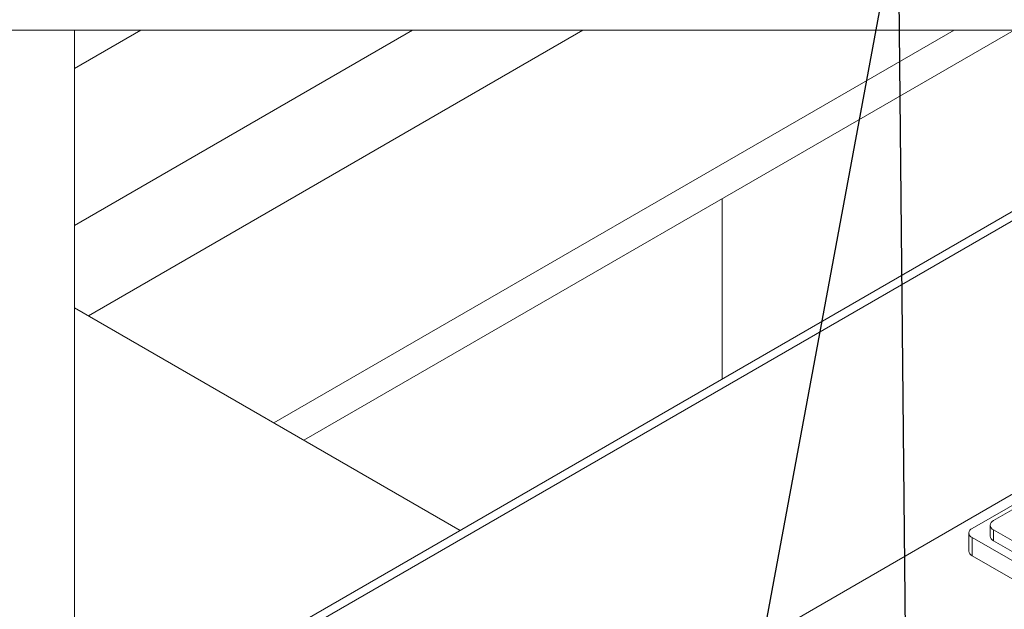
# Model space of a CAD drawing. Header units: millimetres. Extents: x 450 to 25135, y 150 to 17673.
# Tile 50 of 256: x 3255 to 4358, y 7183 to 7843. Entities that reach past the tile are written whole.
import ezdxf

# ---------------------------------------------------------------- set-up
doc = ezdxf.new("R2010")
doc.units = ezdxf.units.MM
doc.linetypes.add('SLD-Continua', pattern=[0])
doc.layers.add('COTAS', color=1, linetype='SLD-Continua')
doc.layers.add('OCULTA', color=8, linetype='SLD-Continua')
doc.styles.get("Standard").update_dxf_attribs({"font": 'ARIALN.TTF'})
doc.dimstyles.new('SLDDIMSTYLE0', dxfattribs={"dimtxt": 0.18, "dimasz": 105, "dimexe": 0, "dimexo": 0.0625, "dimgap": 0, "dimtad": 0, "dimtih": 1, "dimtoh": 1, "dimdec": 0, "dimrnd": 1e-09, "dimzin": 0, "dimdsep": 46, "dimtxsty": 'Standard', "dimsah": 1, "dimcen": 0.09, "dimadec": 0, "dimazin": 0, "dimtfac": 105, "dimtdec": 0, "dimtofl": 0, "dimtmove": 0, "dimatfit": 3, "dimfxl": 1, "dimfrac": 2, "dimtolj": 1, "dimtzin": 0, "dimarcsym": 0})

msp = doc.modelspace()

# ---------------------------------------------------------------- linework, layer by layer
at = {"color": 7, "linetype": 'SLD-Continua', "lineweight": 18, "ltscale": 30, "flags": 128}
msp.add_lwpolyline([(3070.1, 7830.7), (2695.1, 7830.7), (2695.1, 7525.3), (2695.1, 7428.9), (2695.1, 7266.5), (2695.1, 7227.8), (2695.1, 7043), (2695.1, 6932.7), (2695.1, 6903.3), (2695.1, 6692.9), (2695.1, 6662.8), (2695.1, 6652.6), (2695.1, 6346.4), (2695.1, 6160.5), (2695.1, 5956.3), (2695.1, 5955.6), (2695.1, 5897.9), (2695.1, 5841.3), (2695.1, 5783.6), (2695.1, 5779.2), (2695.1, 5692.6), (2695.1, 5640.4), (2695.1, 5553.8), (2695.1, 5508.9), (2695.1, 5456.7), (2695.1, 5370.1), (2695.1, 5364.3), (2695.1, 5007), (2695.1, 4476.4), (2695.1, 4292.6), (2695.1, 3965.9), (2695.1, 3957.9), (2695.1, 3930.5), (2695.1, 3796.7), (2695.1, 3741.9), (2695.1, 3449.2), (2695.1, 3443.3), (2695.1, 3435.3), (2695.1, 3353.6), (2695.1, 3333.2), (2695.1, 3129.1), (2695.1, 3067.8), (2695.1, 2083.8), (2695.1, 2075.8), (2695.1, 2048.4), (2695.1, 1914.6), (2695.1, 1892), (2750.9, 1892), (2928, 1892), (3246.5, 1892), (3405.6, 1892), (3490.8, 1892), (3589.8, 1892), (3688.1, 1892), (3760.7, 1892), (3786.9, 1892), (3837.4, 1892), (3868.2, 1892), (3879.4, 1892), (4179.9, 1892), (4215.2, 1892), (4383.5, 1892), (4388.6, 1892), (4395.6, 1892), (4554.7, 1892), (5155.7, 1892), (5615.3, 1892), (5774.4, 1892), (6077.4, 1892), (6077.4, 3385.2), (6077.4, 3569), (6077.4, 4099.6), (6077.4, 5020.4), (6077.4, 5081.6), (6077.4, 5285.7), (6077.4, 5306.1), (6077.4, 5387.8), (6077.4, 5395.8), (6077.4, 5401.8), (6077.4, 5694.5), (6077.4, 5749.3), (6077.4, 5883), (6077.4, 5910.4), (6077.4, 5918.5), (6077.4, 6245.2), (6077.4, 6428.9), (6077.4, 6959.6), (6077.4, 7316.9), (6077.4, 7373.8), (6077.4, 7431.5), (6077.4, 7488.1), (6077.4, 7506.3), (6077.4, 7592.9), (6077.4, 7597.8), (6077.4, 7645.1), (6077.4, 7731.7), (6077.4, 7736.1), (6077.4, 7793.9), (6077.4, 7830.7), (6043.2, 7830.7), (5943.2, 7830.7), (5941.9, 7830.7), (5588.3, 7830.7), (5266.3, 7830.7), (4735.9, 7830.7), (4718.2, 7830.7), (4524.9, 7830.7), (4419.5, 7830.7), (4368.8, 7830.7), (4301.6, 7830.7), (3886.1, 7830.7), (3695.2, 7830.7), (3391.1, 7830.7), (3316.9, 7830.7), (3211.5, 7830.7), (3175.5, 7830.7), (3070.1, 7830.7)], dxfattribs=at)
at = {"layer": 'OCULTA', "linetype": 'SLD-Continua', "lineweight": 18, "ltscale": 30}
for p, q in [((3316.9, 7787.9), (3391.1, 7830.7)), ((3316.9, 7821), (3316.9, 7830.7)), ((3695.2, 7830.7), (3316.9, 7612.3)), ((3695.2, 7830.7), (3316.9, 7612.3)), ((3695.2, 7830.7), (3316.9, 7612.3)), ((3886.1, 7830.7), (3332.3, 7511)), ((3886.1, 7830.7), (3332.3, 7511)), ((3886.1, 7830.7), (3332.3, 7511)), ((4301.6, 7830.7), (3540, 7391.1)), ((4301.6, 7830.7), (3540, 7391.1)), ((4301.6, 7830.7), (3540, 7391.1)), ((4368.8, 7830.7), (3573.6, 7371.7)), ((4368.8, 7830.7), (3573.6, 7371.7)), ((4368.8, 7830.7), (3573.6, 7371.7)), ((3316.9, 6613.5), (3316.9, 7790.3)), ((3316.9, 7021.7), (4419.5, 7658.2)), ((3316.9, 7011.5), (4419.5, 7648)), ((4042, 7440.3), (4042, 7642.1)), ((3748.4, 7270.8), (3316.9, 7519.9)), ((3748.4, 7270.8), (3316.9, 7519.9)), ((3748.4, 7270.8), (3316.9, 7519.9)), ((4419.5, 7341.8), (3316.9, 6705.3)), ((4419.5, 7329.4), (4321.9, 7273.1)), ((4419.5, 7324.3), (4345.8, 7281.8)), ((4318.2, 7268), (4318.2, 7247.6)), ((4342.1, 7276.7), (4342.1, 7264.4)), ((4345.8, 7271.6), (4404.1, 7237.9)), ((4345.8, 7271.6), (4345.8, 7259.3)), ((4321.9, 7262.9), (4410.3, 7211.9)), ((4321.9, 7262.9), (4321.9, 7242.5)), ((4345.8, 7259.3), (4404.1, 7225.6)), ((4321.9, 7242.5), (4410.3, 7191.4))]:
    msp.add_line(p, q, dxfattribs=at)
at = {"layer": 'OCULTA', "linetype": 'SLD-Continua', "lineweight": 18, "ltscale": 900}
for centre, radius, start, end in [((3798.6, 7805.4), 482, 178.1511, 181.7818), ((4347.7, 7276.7), 5.46, 110.7834, 249.2166), ((4323.8, 7268), 5.46, 110.7835, 249.2165), ((4348.4, 7265), 6.29, 185.6967, 245.6242), ((4324.5, 7248.2), 6.29, 185.6968, 245.6241)]:
    msp.add_arc(centre, radius, start, end, dxfattribs=at)

# ---------------------------------------------------------------- leaders
at = {"layer": 'COTAS', "ltscale": 30}
for points in [[(4006.8, 6713.1), (4239.2, 7965.8)], [(4251.4, 6731.3), (4239.2, 7965.8)]]:
    msp.add_leader(points, dimstyle='SLDDIMSTYLE0', dxfattribs=at)

doc.saveas('drawing.dxf')
